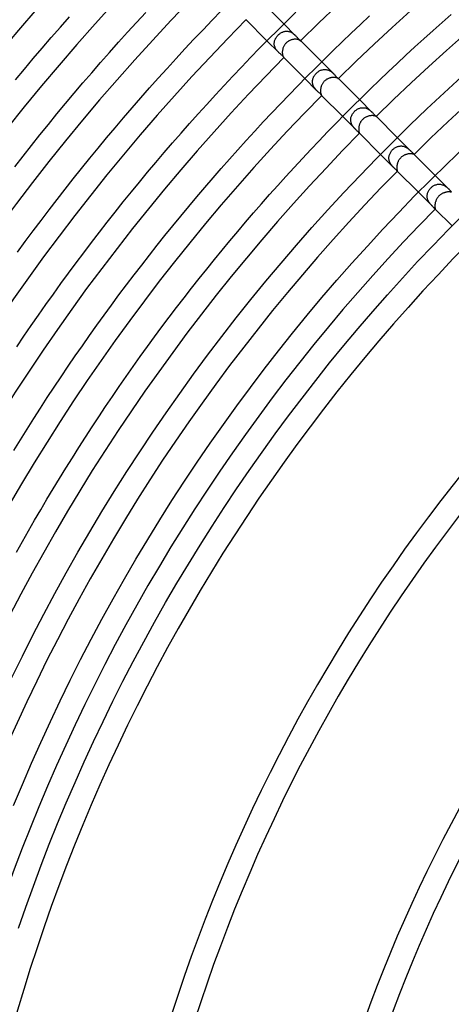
# Model space of a CAD drawing. Header units: millimetres. Extents: x -535 to 535, y -535 to 535.
# Tile 24 of 106: x -293 to -221, y 87 to 252. Entities that reach past the tile are written whole.
import ezdxf

# ---------------------------------------------------------------- set-up
doc = ezdxf.new("R2010")
doc.units = ezdxf.units.MM
doc.layers.add('HIDDEN', color=7, linetype='Continuous')
doc.layers.add('THICK', color=7, linetype='Continuous')

msp = doc.modelspace()

# ---------------------------------------------------------------- linework, layer by layer
at = {"layer": 'HIDDEN'}
for p, q in [((-246.97, 249.8), (-248.9, 251.73)), ((-249.85, 249.85), (-249.77, 249.93)), ((-249.77, 249.93), (-249.68, 250.01)), ((-249.68, 250.01), (-249.59, 250.08)), ((-249.59, 250.08), (-249.49, 250.15)), ((-249.49, 250.15), (-249.4, 250.21)), ((-249.4, 250.21), (-249.3, 250.27)), ((-249.3, 250.27), (-249.2, 250.32)), ((-249.2, 250.32), (-249.09, 250.37)), ((-249.09, 250.37), (-248.99, 250.41)), ((-248.99, 250.41), (-248.88, 250.44)), ((-248.88, 250.44), (-248.78, 250.47)), ((-248.78, 250.47), (-248.67, 250.49)), ((-248.67, 250.49), (-248.56, 250.5)), ((-248.56, 250.5), (-248.45, 250.51)), ((-248.45, 250.51), (-248.34, 250.5)), ((-248.34, 250.5), (-248.23, 250.49)), ((-248.23, 250.49), (-248.12, 250.48)), ((-248.12, 250.48), (-248.01, 250.45)), ((-248.01, 250.45), (-247.9, 250.42)), ((-247.9, 250.42), (-247.79, 250.38)), ((-247.79, 250.38), (-247.69, 250.33)), ((-247.69, 250.33), (-247.59, 250.28)), ((-247.59, 250.28), (-247.49, 250.22)), ((-247.49, 250.22), (-247.39, 250.16)), ((-247.39, 250.16), (-247.3, 250.09)), ((-247.3, 250.09), (-247.21, 250.02)), ((-247.21, 250.02), (-247.13, 249.95)), ((-247.13, 249.95), (-247.05, 249.87)), ((-249.8, 246.97), (-251.73, 248.9)), ((-250.51, 248.45), (-250.5, 248.56)), ((-250.5, 248.34), (-250.51, 248.45)), ((-250.5, 248.56), (-250.49, 248.67)), ((-250.5, 248.23), (-250.5, 248.34)), ((-250.49, 248.67), (-250.47, 248.78)), ((-250.47, 248.78), (-250.44, 248.89)), ((-250.44, 248.89), (-250.41, 248.99)), ((-250.41, 248.99), (-250.37, 249.1)), ((-250.37, 249.1), (-250.32, 249.2)), ((-250.32, 249.2), (-250.27, 249.3)), ((-250.27, 249.3), (-250.21, 249.4)), ((-250.21, 249.4), (-250.15, 249.5)), ((-250.15, 249.5), (-250.08, 249.59)), ((-250.08, 249.59), (-250.01, 249.68)), ((-250.01, 249.68), (-249.93, 249.77)), ((-249.93, 249.77), (-249.85, 249.85)), ((-247.05, 249.87), (-246.97, 249.8)), ((-246.97, 249.8), (-246.89, 249.72)), ((-246.89, 249.72), (-246.82, 249.64)), ((-246.82, 249.64), (-246.75, 249.56)), ((-246.75, 249.56), (-246.68, 249.49)), ((-246.68, 249.49), (-246.62, 249.41)), ((-246.62, 249.41), (-246.56, 249.34)), ((-246.56, 249.34), (-246.5, 249.27)), ((-246.5, 249.27), (-246.44, 249.21)), ((-246.44, 249.21), (-246.39, 249.15)), ((-246.39, 249.15), (-246.34, 249.09)), ((-246.34, 249.09), (-246.29, 249.04)), ((-246.29, 249.04), (-246.25, 249)), ((-246.25, 249), (-246.21, 248.97)), ((-246.21, 248.97), (-246.17, 248.94)), ((-246.17, 248.94), (-246.14, 248.91)), ((-246.14, 248.91), (-246.12, 248.9)), ((-246.12, 248.9), (-246.1, 248.89)), ((-246.1, 248.89), (-246.09, 248.89)), ((-246.08, 248.91), (-246.09, 248.92)), ((-246.09, 248.92), (-246.09, 248.92)), ((-246.09, 248.89), (-246.08, 248.89)), ((-246.08, 248.9), (-246.08, 248.91)), ((-246.08, 248.89), (-246.08, 248.9)), ((-246.08, 248.9), (-246.08, 248.9)), ((-246.08, 248.89), (-246.08, 248.89)), ((-250.48, 248.12), (-250.5, 248.23)), ((-250.45, 248.02), (-250.48, 248.12)), ((-250.42, 247.91), (-250.45, 248.02)), ((-250.38, 247.8), (-250.42, 247.91)), ((-250.33, 247.7), (-250.38, 247.8)), ((-250.28, 247.59), (-250.33, 247.7)), ((-250.22, 247.49), (-250.28, 247.59)), ((-250.16, 247.4), (-250.22, 247.49)), ((-250.09, 247.3), (-250.16, 247.4)), ((-250.02, 247.22), (-250.09, 247.3)), ((-249.95, 247.13), (-250.02, 247.22)), ((-249.87, 247.05), (-249.95, 247.13)), ((-249.8, 246.97), (-249.87, 247.05)), ((-249.72, 246.89), (-249.8, 246.97)), ((-249.64, 246.82), (-249.72, 246.89)), ((-249.56, 246.74), (-249.64, 246.82)), ((-249.48, 246.68), (-249.56, 246.74)), ((-249.4, 246.61), (-249.48, 246.68)), ((-249.33, 246.55), (-249.4, 246.61)), ((-249.26, 246.49), (-249.33, 246.55)), ((-249.19, 246.43), (-249.26, 246.49)), ((-249.14, 246.38), (-249.19, 246.43)), ((-249.08, 246.33), (-249.14, 246.38)), ((-249.03, 246.28), (-249.08, 246.33)), ((-248.99, 246.24), (-249.03, 246.28)), ((-248.96, 246.2), (-248.99, 246.24)), ((-248.93, 246.17), (-248.96, 246.2)), ((-248.91, 246.14), (-248.93, 246.17)), ((-248.92, 246.09), (-248.92, 246.09)), ((-248.92, 246.09), (-248.91, 246.08)), ((-248.9, 246.12), (-248.91, 246.14)), ((-248.91, 246.08), (-248.9, 246.08)), ((-248.89, 246.1), (-248.9, 246.12)), ((-248.9, 246.08), (-248.9, 246.08)), ((-248.9, 246.08), (-248.89, 246.08)), ((-248.89, 246.08), (-248.89, 246.1)), ((-248.89, 246.08), (-248.89, 246.08)), ((-248.89, 246.08), (-248.89, 246.08)), ((-240.5, 243.33), (-242.53, 245.36)), ((-243.61, 243.24), (-243.52, 243.34)), ((-243.52, 243.34), (-243.43, 243.43)), ((-243.43, 243.43), (-243.34, 243.52)), ((-243.34, 243.52), (-243.25, 243.6)), ((-243.25, 243.6), (-243.15, 243.68)), ((-243.15, 243.68), (-243.04, 243.75)), ((-243.04, 243.75), (-242.94, 243.82)), ((-242.94, 243.82), (-242.83, 243.88)), ((-242.83, 243.88), (-242.71, 243.93)), ((-242.71, 243.93), (-242.6, 243.98)), ((-242.6, 243.98), (-242.48, 244.01)), ((-242.48, 244.01), (-242.37, 244.04)), ((-242.37, 244.04), (-242.25, 244.06)), ((-242.25, 244.06), (-242.13, 244.08)), ((-242.13, 244.08), (-242, 244.08)), ((-242, 244.08), (-241.88, 244.07)), ((-241.88, 244.07), (-241.76, 244.06)), ((-241.76, 244.06), (-241.64, 244.03)), ((-241.64, 244.03), (-241.52, 244)), ((-241.52, 244), (-241.4, 243.96)), ((-241.4, 243.96), (-241.29, 243.91)), ((-241.29, 243.91), (-241.17, 243.85)), ((-241.17, 243.85), (-241.07, 243.79)), ((-241.07, 243.79), (-240.96, 243.72)), ((-240.96, 243.72), (-240.86, 243.65)), ((-240.86, 243.65), (-240.76, 243.57)), ((-240.76, 243.57), (-240.67, 243.49)), ((-240.67, 243.49), (-240.59, 243.41)), ((-240.59, 243.41), (-240.5, 243.33)), ((-240.5, 243.33), (-240.42, 243.25)), ((-243.33, 240.5), (-245.36, 242.53)), ((-244.08, 242.12), (-244.06, 242.24)), ((-244.08, 242), (-244.08, 242.12)), ((-244.07, 241.88), (-244.08, 242)), ((-244.06, 241.76), (-244.07, 241.88)), ((-244.06, 242.24), (-244.04, 242.36)), ((-244.03, 241.64), (-244.06, 241.76)), ((-244.04, 242.36), (-244.01, 242.48)), ((-244, 241.52), (-244.03, 241.64)), ((-244.01, 242.48), (-243.98, 242.6)), ((-243.98, 242.6), (-243.93, 242.71)), ((-243.93, 242.71), (-243.88, 242.82)), ((-243.88, 242.82), (-243.82, 242.93)), ((-243.82, 242.93), (-243.75, 243.04)), ((-243.75, 243.04), (-243.68, 243.14)), ((-243.68, 243.14), (-243.61, 243.24)), ((-240.42, 243.25), (-240.34, 243.16)), ((-240.34, 243.16), (-240.27, 243.08)), ((-240.27, 243.08), (-240.2, 243.01)), ((-240.2, 243.01), (-240.13, 242.93)), ((-240.13, 242.93), (-240.07, 242.87)), ((-240.07, 242.87), (-240.02, 242.8)), ((-240.02, 242.8), (-239.96, 242.75)), ((-239.96, 242.75), (-239.91, 242.7)), ((-239.91, 242.7), (-239.87, 242.65)), ((-239.87, 242.65), (-239.83, 242.61)), ((-239.83, 242.61), (-239.8, 242.58)), ((-239.8, 242.58), (-239.77, 242.56)), ((-239.77, 242.56), (-239.74, 242.55)), ((-239.74, 242.55), (-239.72, 242.54)), ((-239.72, 242.54), (-239.71, 242.53)), ((-239.71, 242.53), (-239.71, 242.54)), ((-239.71, 242.54), (-239.71, 242.54)), ((-239.71, 242.54), (-239.71, 242.54)), ((-239.71, 242.54), (-239.71, 242.54)), ((-239.71, 242.53), (-239.71, 242.53)), ((-239.71, 242.53), (-239.71, 242.53)), ((-239.71, 242.53), (-239.71, 242.53)), ((-243.96, 241.4), (-244, 241.52)), ((-243.91, 241.29), (-243.96, 241.4)), ((-243.85, 241.17), (-243.91, 241.29)), ((-243.79, 241.06), (-243.85, 241.17)), ((-243.72, 240.96), (-243.79, 241.06)), ((-243.65, 240.86), (-243.72, 240.96)), ((-243.57, 240.77), (-243.65, 240.86)), ((-243.49, 240.67), (-243.57, 240.77)), ((-243.41, 240.59), (-243.49, 240.67)), ((-243.33, 240.5), (-243.41, 240.59)), ((-243.25, 240.42), (-243.33, 240.5)), ((-243.17, 240.34), (-243.25, 240.42)), ((-243.09, 240.27), (-243.17, 240.34)), ((-243.01, 240.2), (-243.09, 240.27)), ((-242.93, 240.14), (-243.01, 240.2)), ((-242.87, 240.07), (-242.93, 240.14)), ((-242.8, 240.02), (-242.87, 240.07)), ((-242.75, 239.96), (-242.8, 240.02)), ((-242.69, 239.91), (-242.75, 239.96)), ((-242.65, 239.87), (-242.69, 239.91)), ((-242.61, 239.83), (-242.65, 239.87)), ((-242.58, 239.79), (-242.61, 239.83)), ((-242.56, 239.77), (-242.58, 239.79)), ((-242.55, 239.74), (-242.56, 239.77)), ((-242.54, 239.72), (-242.55, 239.74)), ((-242.53, 239.71), (-242.54, 239.72)), ((-242.54, 239.71), (-242.54, 239.71)), ((-242.54, 239.71), (-242.54, 239.71)), ((-242.54, 239.71), (-242.54, 239.71)), ((-242.54, 239.71), (-242.53, 239.71)), ((-242.53, 239.71), (-242.53, 239.71)), ((-242.53, 239.71), (-242.53, 239.71)), ((-242.53, 239.71), (-242.53, 239.71)), ((-234.03, 236.86), (-236.17, 239)), ((-237.35, 236.59), (-237.28, 236.7)), ((-237.28, 236.7), (-237.2, 236.81)), ((-237.2, 236.81), (-237.11, 236.92)), ((-237.11, 236.92), (-237.02, 237.02)), ((-237.02, 237.02), (-236.93, 237.1)), ((-236.93, 237.1), (-236.84, 237.18)), ((-236.84, 237.18), (-236.74, 237.25)), ((-236.74, 237.25), (-236.64, 237.32)), ((-236.64, 237.32), (-236.54, 237.38)), ((-236.54, 237.38), (-236.44, 237.44)), ((-236.44, 237.44), (-236.33, 237.49)), ((-236.33, 237.49), (-236.22, 237.54)), ((-236.22, 237.54), (-236.11, 237.57)), ((-236.11, 237.57), (-236, 237.6)), ((-236, 237.6), (-235.88, 237.63)), ((-235.88, 237.63), (-235.77, 237.64)), ((-235.77, 237.64), (-235.65, 237.65)), ((-235.65, 237.65), (-235.54, 237.65)), ((-235.54, 237.65), (-235.42, 237.64)), ((-235.42, 237.64), (-235.3, 237.62)), ((-235.3, 237.62), (-235.19, 237.6)), ((-235.19, 237.6), (-235.07, 237.56)), ((-235.07, 237.56), (-234.96, 237.52)), ((-234.96, 237.52), (-234.85, 237.47)), ((-234.85, 237.47), (-234.74, 237.42)), ((-234.74, 237.42), (-234.64, 237.36)), ((-234.64, 237.36), (-234.54, 237.29)), ((-234.54, 237.29), (-234.45, 237.22)), ((-234.45, 237.22), (-234.35, 237.15)), ((-234.35, 237.15), (-234.27, 237.08)), ((-234.27, 237.08), (-234.18, 237)), ((-234.18, 237), (-234.1, 236.93)), ((-234.1, 236.93), (-234.03, 236.86)), ((-234.03, 236.86), (-233.95, 236.78)), ((-233.95, 236.78), (-233.89, 236.71)), ((-233.89, 236.71), (-233.82, 236.64)), ((-236.86, 234.03), (-239, 236.17)), ((-237.65, 235.73), (-237.63, 235.86)), ((-237.65, 235.6), (-237.65, 235.73)), ((-237.64, 235.47), (-237.65, 235.6)), ((-237.63, 235.34), (-237.64, 235.47)), ((-237.63, 235.86), (-237.61, 235.99)), ((-237.6, 235.21), (-237.63, 235.34)), ((-237.61, 235.99), (-237.57, 236.11)), ((-237.57, 235.08), (-237.6, 235.21)), ((-237.57, 236.11), (-237.53, 236.24)), ((-237.52, 234.96), (-237.57, 235.08)), ((-237.53, 236.24), (-237.48, 236.36)), ((-237.48, 236.36), (-237.42, 236.48)), ((-237.42, 236.48), (-237.35, 236.59)), ((-233.82, 236.64), (-233.76, 236.57)), ((-233.76, 236.57), (-233.7, 236.51)), ((-233.7, 236.51), (-233.64, 236.45)), ((-233.64, 236.45), (-233.59, 236.39)), ((-233.59, 236.39), (-233.54, 236.34)), ((-233.54, 236.34), (-233.49, 236.3)), ((-233.49, 236.3), (-233.45, 236.26)), ((-233.45, 236.26), (-233.42, 236.23)), ((-233.42, 236.23), (-233.39, 236.21)), ((-233.39, 236.21), (-233.37, 236.19)), ((-233.37, 236.19), (-233.35, 236.18)), ((-233.35, 236.18), (-233.34, 236.17)), ((-233.34, 236.17), (-233.34, 236.17)), ((-233.34, 236.17), (-233.34, 236.17)), ((-233.34, 236.17), (-233.34, 236.17)), ((-233.34, 236.17), (-233.34, 236.17)), ((-233.34, 236.17), (-233.34, 236.17)), ((-233.34, 236.17), (-233.34, 236.17)), ((-233.34, 236.17), (-233.34, 236.17)), ((-237.46, 234.84), (-237.52, 234.96)), ((-237.4, 234.72), (-237.46, 234.84)), ((-237.34, 234.61), (-237.4, 234.72)), ((-237.26, 234.5), (-237.34, 234.61)), ((-237.18, 234.39), (-237.26, 234.5)), ((-237.1, 234.29), (-237.18, 234.39)), ((-237.02, 234.2), (-237.1, 234.29)), ((-236.94, 234.11), (-237.02, 234.2)), ((-236.86, 234.03), (-236.94, 234.11)), ((-236.77, 233.95), (-236.86, 234.03)), ((-236.69, 233.87), (-236.77, 233.95)), ((-236.62, 233.8), (-236.69, 233.87)), ((-236.54, 233.73), (-236.62, 233.8)), ((-236.47, 233.66), (-236.54, 233.73)), ((-236.41, 233.6), (-236.47, 233.66)), ((-236.35, 233.55), (-236.41, 233.6)), ((-236.3, 233.5), (-236.35, 233.55)), ((-236.26, 233.45), (-236.3, 233.5)), ((-236.22, 233.41), (-236.26, 233.45)), ((-236.2, 233.38), (-236.22, 233.41)), ((-236.18, 233.36), (-236.2, 233.38)), ((-236.17, 233.35), (-236.18, 233.36)), ((-236.17, 233.34), (-236.17, 233.35)), ((-236.17, 233.34), (-236.17, 233.34)), ((-236.17, 233.34), (-236.17, 233.34)), ((-236.17, 233.34), (-236.17, 233.34)), ((-236.17, 233.34), (-236.17, 233.34)), ((-236.17, 233.34), (-236.17, 233.34)), ((-236.17, 233.34), (-236.17, 233.34)), ((-227.54, 230.37), (-229.81, 232.63)), ((-231.04, 229.97), (-230.98, 230.08)), ((-230.98, 230.08), (-230.92, 230.19)), ((-230.92, 230.19), (-230.85, 230.3)), ((-230.85, 230.3), (-230.77, 230.4)), ((-230.77, 230.4), (-230.68, 230.5)), ((-230.68, 230.5), (-230.6, 230.6)), ((-230.6, 230.6), (-230.51, 230.68)), ((-230.51, 230.68), (-230.41, 230.76)), ((-230.41, 230.76), (-230.32, 230.83)), ((-230.32, 230.83), (-230.22, 230.9)), ((-230.22, 230.9), (-230.12, 230.96)), ((-230.12, 230.96), (-230.01, 231.02)), ((-230.01, 231.02), (-229.91, 231.07)), ((-229.91, 231.07), (-229.8, 231.11)), ((-229.8, 231.11), (-229.68, 231.15)), ((-229.68, 231.15), (-229.57, 231.18)), ((-229.57, 231.18), (-229.45, 231.2)), ((-229.45, 231.2), (-229.34, 231.21)), ((-229.34, 231.21), (-229.22, 231.22)), ((-229.22, 231.22), (-229.1, 231.22)), ((-229.1, 231.22), (-228.99, 231.21)), ((-228.99, 231.21), (-228.87, 231.19)), ((-228.87, 231.19), (-228.76, 231.16)), ((-228.76, 231.16), (-228.64, 231.13)), ((-228.64, 231.13), (-228.53, 231.08)), ((-228.53, 231.08), (-228.42, 231.03)), ((-228.42, 231.03), (-228.32, 230.98)), ((-228.32, 230.98), (-228.21, 230.92)), ((-228.21, 230.92), (-228.12, 230.86)), ((-228.12, 230.86), (-228.02, 230.79)), ((-228.02, 230.79), (-227.93, 230.72)), ((-227.93, 230.72), (-227.85, 230.65)), ((-227.85, 230.65), (-227.76, 230.58)), ((-227.76, 230.58), (-227.69, 230.51)), ((-227.69, 230.51), (-227.61, 230.44)), ((-227.61, 230.44), (-227.54, 230.37)), ((-227.54, 230.37), (-227.47, 230.29)), ((-227.47, 230.29), (-227.4, 230.22)), ((-227.4, 230.22), (-227.33, 230.15)), ((-227.33, 230.15), (-227.27, 230.09)), ((-227.27, 230.09), (-227.21, 230.03)), ((-230.37, 227.54), (-232.63, 229.81)), ((-231.22, 229.25), (-231.21, 229.37)), ((-231.22, 229.12), (-231.22, 229.25)), ((-231.21, 229), (-231.22, 229.12)), ((-231.21, 229.37), (-231.19, 229.49)), ((-231.19, 228.87), (-231.21, 229)), ((-231.19, 229.49), (-231.17, 229.62)), ((-231.16, 228.75), (-231.19, 228.87)), ((-231.17, 229.62), (-231.13, 229.74)), ((-231.12, 228.63), (-231.16, 228.75)), ((-231.13, 229.74), (-231.09, 229.86)), ((-231.07, 228.51), (-231.12, 228.63)), ((-231.09, 229.86), (-231.04, 229.97)), ((-231.02, 228.39), (-231.07, 228.51)), ((-230.96, 228.28), (-231.02, 228.39)), ((-227.21, 230.03), (-227.16, 229.98)), ((-227.16, 229.98), (-227.11, 229.93)), ((-227.11, 229.93), (-227.07, 229.89)), ((-227.07, 229.89), (-227.04, 229.86)), ((-227.04, 229.86), (-227.01, 229.84)), ((-227.01, 229.84), (-226.99, 229.82)), ((-226.99, 229.82), (-226.98, 229.81)), ((-226.98, 229.81), (-226.98, 229.81)), ((-226.98, 229.81), (-226.98, 229.81)), ((-226.98, 229.81), (-226.98, 229.81)), ((-226.98, 229.81), (-226.98, 229.81)), ((-226.98, 229.81), (-226.98, 229.8)), ((-226.98, 229.8), (-226.98, 229.8)), ((-230.89, 228.17), (-230.96, 228.28)), ((-230.82, 228.07), (-230.89, 228.17)), ((-230.75, 227.97), (-230.82, 228.07)), ((-230.68, 227.87), (-230.75, 227.97)), ((-230.6, 227.78), (-230.68, 227.87)), ((-230.52, 227.7), (-230.6, 227.78)), ((-230.45, 227.62), (-230.52, 227.7)), ((-230.37, 227.54), (-230.45, 227.62)), ((-230.29, 227.46), (-230.37, 227.54)), ((-230.21, 227.38), (-230.29, 227.46)), ((-230.14, 227.31), (-230.21, 227.38)), ((-230.07, 227.25), (-230.14, 227.31)), ((-230.01, 227.19), (-230.07, 227.25)), ((-229.95, 227.13), (-230.01, 227.19)), ((-229.91, 227.09), (-229.95, 227.13)), ((-229.87, 227.05), (-229.91, 227.09)), ((-229.84, 227.02), (-229.87, 227.05)), ((-229.82, 227), (-229.84, 227.02)), ((-229.81, 226.98), (-229.82, 227)), ((-229.8, 226.98), (-229.81, 226.98)), ((-229.81, 226.98), (-229.81, 226.98)), ((-229.81, 226.98), (-229.81, 226.98)), ((-229.81, 226.98), (-229.81, 226.98)), ((-229.81, 226.98), (-229.81, 226.98)), ((-229.8, 226.98), (-229.8, 226.98)), ((-221.03, 223.85), (-223.44, 226.27)), ((-223.85, 221.02), (-226.27, 223.44)), ((-224.68, 223.39), (-224.63, 223.51)), ((-224.63, 223.51), (-224.58, 223.63)), ((-224.58, 223.63), (-224.51, 223.74)), ((-224.51, 223.74), (-224.44, 223.86)), ((-224.44, 223.86), (-224.36, 223.97)), ((-224.36, 223.97), (-224.27, 224.07)), ((-224.27, 224.07), (-224.17, 224.17)), ((-224.17, 224.17), (-224.08, 224.26)), ((-224.08, 224.26), (-223.98, 224.35)), ((-223.98, 224.35), (-223.87, 224.43)), ((-223.87, 224.43), (-223.76, 224.5)), ((-223.76, 224.5), (-223.65, 224.56)), ((-223.65, 224.56), (-223.53, 224.62)), ((-223.53, 224.62), (-223.42, 224.67)), ((-223.42, 224.67), (-223.29, 224.71)), ((-223.29, 224.71), (-223.17, 224.75)), ((-223.17, 224.75), (-223.04, 224.77)), ((-223.04, 224.77), (-222.92, 224.78)), ((-222.92, 224.78), (-222.79, 224.79)), ((-222.79, 224.79), (-222.66, 224.78)), ((-222.66, 224.78), (-222.53, 224.77)), ((-222.53, 224.77), (-222.41, 224.74)), ((-222.41, 224.74), (-222.28, 224.71)), ((-222.28, 224.71), (-222.16, 224.67)), ((-222.16, 224.67), (-222.04, 224.62)), ((-222.04, 224.62), (-221.92, 224.56)), ((-221.92, 224.56), (-221.81, 224.5)), ((-221.81, 224.5), (-221.7, 224.43)), ((-221.7, 224.43), (-221.6, 224.36)), ((-221.6, 224.36), (-221.51, 224.29)), ((-221.51, 224.29), (-221.41, 224.21)), ((-221.41, 224.21), (-221.33, 224.14)), ((-221.33, 224.14), (-221.24, 224.06)), ((-221.24, 224.06), (-221.17, 223.99)), ((-221.17, 223.99), (-221.09, 223.92)), ((-221.09, 223.92), (-221.03, 223.85)), ((-221.03, 223.85), (-220.96, 223.79)), ((-220.96, 223.79), (-220.9, 223.72)), ((-220.9, 223.72), (-220.84, 223.67)), ((-220.84, 223.67), (-220.79, 223.62)), ((-220.79, 223.62), (-220.74, 223.57)), ((-220.74, 223.57), (-220.71, 223.53)), ((-224.79, 222.77), (-224.78, 222.9)), ((-224.78, 222.64), (-224.79, 222.77)), ((-224.78, 222.9), (-224.77, 223.02)), ((-224.77, 222.52), (-224.78, 222.64)), ((-224.77, 223.02), (-224.75, 223.14)), ((-224.74, 222.39), (-224.77, 222.52)), ((-224.75, 223.14), (-224.72, 223.27)), ((-224.71, 222.27), (-224.74, 222.39)), ((-224.72, 223.27), (-224.68, 223.39)), ((-224.67, 222.15), (-224.71, 222.27)), ((-224.62, 222.03), (-224.67, 222.15)), ((-224.56, 221.92), (-224.62, 222.03)), ((-224.5, 221.81), (-224.56, 221.92)), ((-224.43, 221.71), (-224.5, 221.81)), ((-224.36, 221.61), (-224.43, 221.71)), ((-224.29, 221.51), (-224.36, 221.61)), ((-224.22, 221.42), (-224.29, 221.51)), ((-224.14, 221.33), (-224.22, 221.42)), ((-224.07, 221.25), (-224.14, 221.33)), ((-224, 221.17), (-224.07, 221.25)), ((-223.92, 221.1), (-224, 221.17)), ((-223.85, 221.03), (-223.92, 221.1)), ((-223.78, 220.95), (-223.85, 221.03)), ((-223.71, 220.88), (-223.78, 220.95)), ((-223.64, 220.82), (-223.71, 220.88)), ((-223.59, 220.76), (-223.64, 220.82)), ((-223.54, 220.72), (-223.59, 220.76)), ((-223.51, 220.68), (-223.54, 220.72)), ((-223.48, 220.65), (-223.51, 220.68)), ((-223.47, 220.64), (-223.48, 220.65)), ((-223.44, 220.61), (-223.48, 220.65)), ((-223.46, 220.63), (-223.47, 220.64)), ((-223.45, 220.62), (-223.46, 220.63)), ((-223.44, 220.62), (-223.45, 220.62)), ((-223.44, 220.62), (-223.44, 220.62)), ((-223.44, 220.62), (-223.44, 220.62))]:
    msp.add_line(p, q, dxfattribs=at)
at = {"layer": 'THICK'}
for p, q in [((-248.9, 251.73), (-252.48, 255.31)), ((-273.65, 251.99), (-272.11, 253.66)), ((-260.95, 252.34), (-259.41, 253.93)), ((-248.4, 252.22), (-246.86, 253.73)), ((-222.28, 251.97), (-220.74, 253.32)), ((-286.48, 251.17), (-284.95, 252.92)), ((-275.18, 250.32), (-273.65, 251.99)), ((-262.48, 250.74), (-260.95, 252.34)), ((-251.73, 248.9), (-255.31, 252.48)), ((-249.93, 250.7), (-248.4, 252.22)), ((-237.55, 250.19), (-236.02, 251.64)), ((-236.02, 251.64), (-234.48, 253.07)), ((-223.81, 250.61), (-222.28, 251.97)), ((-288.01, 249.42), (-286.48, 251.17)), ((-276.7, 248.64), (-275.18, 250.32)), ((-264.01, 249.14), (-262.48, 250.74)), ((-251.46, 249.17), (-249.93, 250.7)), ((-239.07, 248.74), (-237.55, 250.19)), ((-225.34, 249.24), (-223.81, 250.61)), ((-289.53, 247.66), (-288.01, 249.42)), ((-278.21, 246.94), (-276.7, 248.64)), ((-265.52, 247.52), (-264.01, 249.14)), ((-252.97, 247.63), (-251.46, 249.17)), ((-248.74, 248.26), (-248.8, 248.17)), ((-248.67, 248.35), (-248.74, 248.26)), ((-248.6, 248.44), (-248.67, 248.35)), ((-248.52, 248.52), (-248.6, 248.44)), ((-248.44, 248.6), (-248.52, 248.52)), ((-248.35, 248.67), (-248.44, 248.6)), ((-248.26, 248.74), (-248.35, 248.67)), ((-248.17, 248.8), (-248.26, 248.74)), ((-248.07, 248.86), (-248.17, 248.8)), ((-247.98, 248.91), (-248.07, 248.86)), ((-247.87, 248.96), (-247.98, 248.91)), ((-247.77, 249), (-247.87, 248.96)), ((-247.67, 249.04), (-247.77, 249)), ((-247.56, 249.07), (-247.67, 249.04)), ((-247.46, 249.09), (-247.56, 249.07)), ((-247.35, 249.11), (-247.46, 249.09)), ((-247.25, 249.13), (-247.35, 249.11)), ((-247.14, 249.14), (-247.25, 249.13)), ((-247.04, 249.15), (-247.14, 249.14)), ((-246.94, 249.15), (-247.04, 249.15)), ((-246.84, 249.15), (-246.94, 249.15)), ((-246.75, 249.14), (-246.84, 249.15)), ((-246.66, 249.13), (-246.75, 249.14)), ((-246.58, 249.12), (-246.66, 249.13)), ((-246.5, 249.1), (-246.58, 249.12)), ((-246.43, 249.08), (-246.5, 249.1)), ((-246.36, 249.06), (-246.43, 249.08)), ((-246.3, 249.04), (-246.36, 249.06)), ((-246.25, 249.02), (-246.3, 249.04)), ((-246.21, 249), (-246.25, 249.02)), ((-246.17, 248.98), (-246.21, 249)), ((-246.14, 248.96), (-246.17, 248.98)), ((-246.11, 248.94), (-246.14, 248.96)), ((-246.09, 248.92), (-246.11, 248.94)), ((-242.53, 245.36), (-246.09, 248.92)), ((-240.58, 247.28), (-239.07, 248.74)), ((-226.85, 247.86), (-225.34, 249.24)), ((-291.03, 245.89), (-289.53, 247.66)), ((-279.72, 245.24), (-278.21, 246.94)), ((-267.03, 245.9), (-265.52, 247.52)), ((-254.48, 246.08), (-252.97, 247.63)), ((-249.14, 247.14), (-249.15, 247.03)), ((-249.15, 247.03), (-249.15, 246.94)), ((-249.15, 246.94), (-249.15, 246.84)), ((-249.15, 246.84), (-249.14, 246.75)), ((-249.13, 247.24), (-249.14, 247.14)), ((-249.14, 246.75), (-249.13, 246.66)), ((-249.11, 247.34), (-249.13, 247.24)), ((-249.13, 246.66), (-249.12, 246.57)), ((-249.09, 247.45), (-249.11, 247.34)), ((-249.07, 247.56), (-249.09, 247.45)), ((-249.04, 247.66), (-249.07, 247.56)), ((-249, 247.77), (-249.04, 247.66)), ((-248.96, 247.87), (-249, 247.77)), ((-248.91, 247.97), (-248.96, 247.87)), ((-248.86, 248.07), (-248.91, 247.97)), ((-248.8, 248.17), (-248.86, 248.07)), ((-242.08, 245.8), (-240.58, 247.28)), ((-228.36, 246.47), (-226.85, 247.86)), ((-292.53, 244.11), (-291.03, 245.89)), ((-281.21, 243.53), (-279.72, 245.24)), ((-268.52, 244.26), (-267.03, 245.9)), ((-255.98, 244.52), (-254.48, 246.08)), ((-249.12, 246.57), (-249.1, 246.5)), ((-249.1, 246.5), (-249.08, 246.43)), ((-249.08, 246.43), (-249.06, 246.36)), ((-249.06, 246.36), (-249.04, 246.3)), ((-249.04, 246.3), (-249.02, 246.25)), ((-249.02, 246.25), (-249, 246.21)), ((-249, 246.21), (-248.98, 246.17)), ((-248.98, 246.17), (-248.96, 246.14)), ((-248.96, 246.14), (-248.94, 246.11)), ((-248.94, 246.11), (-248.92, 246.09)), ((-245.36, 242.53), (-248.92, 246.09)), ((-243.58, 244.32), (-242.08, 245.8)), ((-231.35, 243.67), (-229.86, 245.07)), ((-229.86, 245.07), (-228.36, 246.47)), ((-294.01, 242.32), (-292.53, 244.11)), ((-282.69, 241.81), (-281.21, 243.53)), ((-270.01, 242.62), (-268.52, 244.26)), ((-257.46, 242.96), (-255.98, 244.52)), ((-245.07, 242.83), (-243.58, 244.32)), ((-232.83, 242.25), (-231.35, 243.67)), ((-284.16, 240.08), (-282.69, 241.81)), ((-271.48, 240.97), (-270.01, 242.62)), ((-258.94, 241.38), (-257.46, 242.96)), ((-246.54, 241.33), (-245.07, 242.83)), ((-242.42, 241.67), (-242.47, 241.57)), ((-242.36, 241.76), (-242.42, 241.67)), ((-242.3, 241.85), (-242.36, 241.76)), ((-242.23, 241.93), (-242.3, 241.85)), ((-242.16, 242.01), (-242.23, 241.93)), ((-242.09, 242.09), (-242.16, 242.01)), ((-242.01, 242.16), (-242.09, 242.09)), ((-241.93, 242.23), (-242.01, 242.16)), ((-241.84, 242.3), (-241.93, 242.23)), ((-241.75, 242.36), (-241.84, 242.3)), ((-241.66, 242.42), (-241.75, 242.36)), ((-241.57, 242.47), (-241.66, 242.42)), ((-241.47, 242.52), (-241.57, 242.47)), ((-241.38, 242.56), (-241.47, 242.52)), ((-241.28, 242.6), (-241.38, 242.56)), ((-241.18, 242.63), (-241.28, 242.6)), ((-241.08, 242.66), (-241.18, 242.63)), ((-240.98, 242.68), (-241.08, 242.66)), ((-240.88, 242.7), (-240.98, 242.68)), ((-240.78, 242.71), (-240.88, 242.7)), ((-240.69, 242.72), (-240.78, 242.71)), ((-240.59, 242.73), (-240.69, 242.72)), ((-240.5, 242.73), (-240.59, 242.73)), ((-240.41, 242.73), (-240.5, 242.73)), ((-240.32, 242.72), (-240.41, 242.73)), ((-240.24, 242.72), (-240.32, 242.72)), ((-240.17, 242.7), (-240.24, 242.72)), ((-240.09, 242.69), (-240.17, 242.7)), ((-240.03, 242.68), (-240.09, 242.69)), ((-239.97, 242.66), (-240.03, 242.68)), ((-239.92, 242.64), (-239.97, 242.66)), ((-239.87, 242.63), (-239.92, 242.64)), ((-239.83, 242.61), (-239.87, 242.63)), ((-239.79, 242.59), (-239.83, 242.61)), ((-239.76, 242.58), (-239.79, 242.59)), ((-239.74, 242.56), (-239.76, 242.58)), ((-239.72, 242.55), (-239.74, 242.56)), ((-239.71, 242.54), (-239.72, 242.55)), ((-236.17, 239), (-239.71, 242.54)), ((-234.3, 240.83), (-232.83, 242.25)), ((-221.93, 240.16), (-219, 242.83)), ((-285.62, 238.34), (-284.16, 240.08)), ((-272.95, 239.31), (-271.48, 240.97)), ((-260.41, 239.8), (-258.94, 241.38)), ((-248.01, 239.83), (-246.54, 241.33)), ((-242.72, 240.69), (-242.73, 240.59)), ((-242.73, 240.59), (-242.73, 240.5)), ((-242.73, 240.5), (-242.73, 240.41)), ((-242.73, 240.41), (-242.72, 240.33)), ((-242.71, 240.79), (-242.72, 240.69)), ((-242.72, 240.33), (-242.72, 240.24)), ((-242.72, 240.24), (-242.71, 240.17)), ((-242.7, 240.88), (-242.71, 240.79)), ((-242.71, 240.17), (-242.69, 240.1)), ((-242.68, 240.98), (-242.7, 240.88)), ((-242.69, 240.1), (-242.68, 240.03)), ((-242.65, 241.08), (-242.68, 240.98)), ((-242.68, 240.03), (-242.66, 239.97)), ((-242.66, 239.97), (-242.64, 239.92)), ((-242.63, 241.18), (-242.65, 241.08)), ((-242.59, 241.28), (-242.63, 241.18)), ((-242.56, 241.38), (-242.59, 241.28)), ((-242.51, 241.48), (-242.56, 241.38)), ((-242.47, 241.57), (-242.51, 241.48)), ((-235.77, 239.39), (-234.3, 240.83)), ((-224.83, 237.45), (-221.93, 240.16)), ((-287.06, 236.6), (-285.62, 238.34)), ((-274.4, 237.64), (-272.95, 239.31)), ((-261.87, 238.21), (-260.41, 239.8)), ((-250.92, 236.78), (-249.47, 238.31)), ((-249.47, 238.31), (-248.01, 239.83)), ((-242.64, 239.92), (-242.63, 239.87)), ((-242.63, 239.87), (-242.61, 239.83)), ((-242.61, 239.83), (-242.59, 239.79)), ((-242.59, 239.79), (-242.58, 239.76)), ((-242.58, 239.76), (-242.56, 239.74)), ((-242.56, 239.74), (-242.55, 239.72)), ((-242.55, 239.72), (-242.54, 239.71)), ((-239, 236.17), (-242.54, 239.71)), ((-237.23, 237.95), (-235.77, 239.39)), ((-275.85, 235.96), (-274.4, 237.64)), ((-263.31, 236.6), (-261.87, 238.21)), ((-252.36, 235.25), (-250.92, 236.78)), ((-238.67, 236.5), (-237.23, 237.95)), ((-227.69, 234.7), (-224.83, 237.45)), ((-288.5, 234.84), (-287.06, 236.6)), ((-277.28, 234.27), (-275.85, 235.96)), ((-264.75, 234.99), (-263.31, 236.6)), ((-253.79, 233.7), (-252.36, 235.25)), ((-241.54, 233.57), (-240.11, 235.04)), ((-240.11, 235.04), (-238.67, 236.5)), ((-236.07, 235.08), (-236.12, 234.99)), ((-236.03, 235.17), (-236.07, 235.08)), ((-235.98, 235.26), (-236.03, 235.17)), ((-235.92, 235.34), (-235.98, 235.26)), ((-235.86, 235.43), (-235.92, 235.34)), ((-235.8, 235.51), (-235.86, 235.43)), ((-235.73, 235.59), (-235.8, 235.51)), ((-235.66, 235.66), (-235.73, 235.59)), ((-235.58, 235.74), (-235.66, 235.66)), ((-235.49, 235.81), (-235.58, 235.74)), ((-235.4, 235.88), (-235.49, 235.81)), ((-235.31, 235.94), (-235.4, 235.88)), ((-235.21, 236), (-235.31, 235.94)), ((-235.12, 236.05), (-235.21, 236)), ((-235.02, 236.1), (-235.12, 236.05)), ((-234.92, 236.14), (-235.02, 236.1)), ((-234.83, 236.18), (-234.92, 236.14)), ((-234.73, 236.21), (-234.83, 236.18)), ((-234.63, 236.24), (-234.73, 236.21)), ((-234.54, 236.26), (-234.63, 236.24)), ((-234.44, 236.28), (-234.54, 236.26)), ((-234.35, 236.29), (-234.44, 236.28)), ((-234.25, 236.3), (-234.35, 236.29)), ((-234.16, 236.31), (-234.25, 236.3)), ((-234.08, 236.31), (-234.16, 236.31)), ((-233.99, 236.31), (-234.08, 236.31)), ((-233.91, 236.31), (-233.99, 236.31)), ((-233.83, 236.3), (-233.91, 236.31)), ((-233.76, 236.3), (-233.83, 236.3)), ((-233.7, 236.29), (-233.76, 236.3)), ((-233.63, 236.27), (-233.7, 236.29)), ((-233.58, 236.26), (-233.63, 236.27)), ((-233.53, 236.25), (-233.58, 236.26)), ((-233.48, 236.23), (-233.53, 236.25)), ((-233.45, 236.22), (-233.48, 236.23)), ((-233.42, 236.21), (-233.45, 236.22)), ((-233.39, 236.2), (-233.42, 236.21)), ((-233.37, 236.19), (-233.39, 236.2)), ((-233.35, 236.18), (-233.37, 236.19)), ((-233.35, 236.17), (-233.35, 236.18)), ((-233.34, 236.17), (-233.35, 236.17)), ((-229.81, 232.63), (-233.34, 236.17)), ((-289.93, 233.08), (-288.5, 234.84)), ((-278.71, 232.58), (-277.28, 234.27)), ((-267.6, 231.75), (-266.18, 233.37)), ((-266.18, 233.37), (-264.75, 234.99)), ((-255.21, 232.15), (-253.79, 233.7)), ((-242.96, 232.09), (-241.54, 233.57)), ((-236.3, 234.33), (-236.31, 234.23)), ((-236.31, 234.23), (-236.31, 234.15)), ((-236.31, 234.15), (-236.31, 234.06)), ((-236.31, 234.06), (-236.31, 233.98)), ((-236.31, 233.98), (-236.31, 233.9)), ((-236.31, 233.9), (-236.3, 233.82)), ((-236.28, 234.42), (-236.3, 234.33)), ((-236.3, 233.82), (-236.29, 233.75)), ((-236.29, 233.75), (-236.28, 233.69)), ((-236.27, 234.51), (-236.28, 234.42)), ((-236.28, 233.69), (-236.27, 233.63)), ((-236.25, 234.61), (-236.27, 234.51)), ((-236.27, 233.63), (-236.26, 233.57)), ((-236.26, 233.57), (-236.25, 233.52)), ((-236.22, 234.7), (-236.25, 234.61)), ((-236.25, 233.52), (-236.23, 233.48)), ((-236.23, 233.48), (-236.22, 233.44)), ((-236.19, 234.8), (-236.22, 234.7)), ((-236.22, 233.44), (-236.21, 233.41)), ((-236.21, 233.41), (-236.2, 233.39)), ((-236.2, 233.39), (-236.19, 233.37)), ((-236.16, 234.89), (-236.19, 234.8)), ((-236.19, 233.37), (-236.18, 233.35)), ((-236.18, 233.35), (-236.17, 233.35)), ((-236.17, 233.35), (-236.17, 233.34)), ((-236.12, 234.99), (-236.16, 234.89)), ((-230.52, 231.92), (-227.69, 234.7)), ((-291.35, 231.3), (-289.93, 233.08)), ((-280.12, 230.87), (-278.71, 232.58)), ((-269.01, 230.11), (-267.6, 231.75)), ((-256.62, 230.59), (-255.21, 232.15)), ((-244.37, 230.6), (-242.96, 232.09)), ((-232.63, 229.81), (-236.17, 233.34)), ((-233.32, 229.11), (-230.52, 231.92)), ((-292.75, 229.52), (-291.35, 231.3)), ((-281.52, 229.16), (-280.12, 230.87)), ((-270.41, 228.46), (-269.01, 230.11)), ((-258.02, 229.02), (-256.62, 230.59)), ((-245.77, 229.11), (-244.37, 230.6)), ((-221.42, 228.24), (-218.64, 230.91)), ((-294.15, 227.73), (-292.75, 229.52)), ((-282.92, 227.44), (-281.52, 229.16)), ((-271.8, 226.81), (-270.41, 228.46)), ((-259.41, 227.44), (-258.02, 229.02)), ((-247.17, 227.61), (-245.77, 229.11)), ((-236.08, 226.26), (-233.32, 229.11)), ((-229.76, 228.38), (-229.79, 228.29)), ((-229.73, 228.48), (-229.76, 228.38)), ((-229.69, 228.57), (-229.73, 228.48)), ((-229.65, 228.66), (-229.69, 228.57)), ((-229.6, 228.75), (-229.65, 228.66)), ((-229.55, 228.83), (-229.6, 228.75)), ((-229.49, 228.92), (-229.55, 228.83)), ((-229.43, 229), (-229.49, 228.92)), ((-229.37, 229.08), (-229.43, 229)), ((-229.3, 229.16), (-229.37, 229.08)), ((-229.23, 229.23), (-229.3, 229.16)), ((-229.16, 229.31), (-229.23, 229.23)), ((-229.08, 229.38), (-229.16, 229.31)), ((-228.99, 229.44), (-229.08, 229.38)), ((-228.91, 229.5), (-228.99, 229.44)), ((-228.82, 229.56), (-228.91, 229.5)), ((-228.73, 229.61), (-228.82, 229.56)), ((-228.64, 229.66), (-228.73, 229.61)), ((-228.54, 229.7), (-228.64, 229.66)), ((-228.45, 229.74), (-228.54, 229.7)), ((-228.36, 229.77), (-228.45, 229.74)), ((-228.27, 229.8), (-228.36, 229.77)), ((-228.18, 229.83), (-228.27, 229.8)), ((-228.08, 229.85), (-228.18, 229.83)), ((-227.99, 229.87), (-228.08, 229.85)), ((-227.91, 229.88), (-227.99, 229.87)), ((-227.82, 229.89), (-227.91, 229.88)), ((-227.74, 229.9), (-227.82, 229.89)), ((-227.65, 229.9), (-227.74, 229.9)), ((-227.58, 229.9), (-227.65, 229.9)), ((-227.5, 229.9), (-227.58, 229.9)), ((-227.43, 229.9), (-227.5, 229.9)), ((-227.36, 229.89), (-227.43, 229.9)), ((-227.3, 229.88), (-227.36, 229.89)), ((-227.25, 229.87), (-227.3, 229.88)), ((-227.19, 229.86), (-227.25, 229.87)), ((-227.15, 229.85), (-227.19, 229.86)), ((-227.11, 229.84), (-227.15, 229.85)), ((-227.07, 229.83), (-227.11, 229.84)), ((-227.05, 229.83), (-227.07, 229.83)), ((-227.02, 229.82), (-227.05, 229.83)), ((-227, 229.81), (-227.02, 229.82)), ((-226.99, 229.81), (-227, 229.81)), ((-226.98, 229.8), (-226.99, 229.81)), ((-223.44, 226.27), (-226.98, 229.81)), ((-226.98, 229.8), (-226.98, 229.8)), ((-284.3, 225.71), (-282.92, 227.44)), ((-273.17, 225.15), (-271.8, 226.81)), ((-260.8, 225.85), (-259.41, 227.44)), ((-248.55, 226.09), (-247.17, 227.61)), ((-229.89, 227.84), (-229.9, 227.75)), ((-229.9, 227.75), (-229.9, 227.67)), ((-229.9, 227.67), (-229.9, 227.59)), ((-229.9, 227.59), (-229.9, 227.51)), ((-229.9, 227.51), (-229.9, 227.44)), ((-229.9, 227.44), (-229.89, 227.37)), ((-229.88, 227.92), (-229.89, 227.84)), ((-229.89, 227.37), (-229.88, 227.31)), ((-229.86, 228.01), (-229.88, 227.92)), ((-229.88, 227.31), (-229.87, 227.25)), ((-229.87, 227.25), (-229.86, 227.2)), ((-229.84, 228.11), (-229.86, 228.01)), ((-229.86, 227.2), (-229.85, 227.15)), ((-229.85, 227.15), (-229.84, 227.11)), ((-229.82, 228.2), (-229.84, 228.11)), ((-229.84, 227.11), (-229.83, 227.08)), ((-229.83, 227.08), (-229.83, 227.05)), ((-229.83, 227.05), (-229.82, 227.02)), ((-229.79, 228.29), (-229.82, 228.2)), ((-229.82, 227.02), (-229.81, 227)), ((-229.81, 227), (-229.81, 226.99)), ((-229.81, 226.99), (-229.8, 226.98)), ((-226.27, 223.44), (-229.81, 226.98)), ((-229.8, 226.98), (-229.8, 226.98)), ((-224.18, 225.54), (-221.42, 228.24)), ((-285.67, 223.97), (-284.3, 225.71)), ((-274.54, 223.48), (-273.17, 225.15)), ((-262.17, 224.26), (-260.8, 225.85)), ((-249.93, 224.57), (-248.55, 226.09)), ((-238.81, 223.38), (-236.08, 226.26)), ((-226.9, 222.81), (-224.18, 225.54)), ((-287.03, 222.22), (-285.67, 223.97)), ((-275.9, 221.8), (-274.54, 223.48)), ((-263.53, 222.66), (-262.17, 224.26)), ((-251.29, 223.05), (-249.93, 224.57)), ((-221.72, 223.42), (-221.81, 223.39)), ((-221.64, 223.44), (-221.72, 223.42)), ((-221.55, 223.45), (-221.64, 223.44)), ((-221.46, 223.47), (-221.55, 223.45)), ((-221.38, 223.48), (-221.46, 223.47)), ((-221.3, 223.48), (-221.38, 223.48)), ((-221.22, 223.49), (-221.3, 223.48)), ((-221.15, 223.49), (-221.22, 223.49)), ((-221.08, 223.49), (-221.15, 223.49)), ((-221.01, 223.49), (-221.08, 223.49)), ((-220.95, 223.48), (-221.01, 223.49)), ((-220.9, 223.48), (-220.95, 223.48)), ((-220.85, 223.47), (-220.9, 223.48)), ((-220.8, 223.47), (-220.85, 223.47)), ((-220.76, 223.46), (-220.8, 223.47)), ((-220.72, 223.45), (-220.76, 223.46)), ((-288.38, 220.47), (-287.03, 222.22)), ((-277.25, 220.11), (-275.9, 221.8)), ((-264.89, 221.04), (-263.53, 222.66)), ((-252.65, 221.51), (-251.29, 223.05)), ((-241.5, 220.47), (-238.81, 223.38)), ((-229.58, 220.04), (-226.9, 222.81)), ((-223.39, 221.81), (-223.42, 221.72)), ((-223.36, 221.9), (-223.39, 221.81)), ((-223.33, 221.99), (-223.36, 221.9)), ((-223.3, 222.08), (-223.33, 221.99)), ((-223.26, 222.17), (-223.3, 222.08)), ((-223.21, 222.25), (-223.26, 222.17)), ((-223.17, 222.34), (-223.21, 222.25)), ((-223.11, 222.42), (-223.17, 222.34)), ((-223.06, 222.5), (-223.11, 222.42)), ((-223, 222.58), (-223.06, 222.5)), ((-222.94, 222.66), (-223, 222.58)), ((-222.88, 222.74), (-222.94, 222.66)), ((-222.81, 222.81), (-222.88, 222.74)), ((-222.74, 222.88), (-222.81, 222.81)), ((-222.66, 222.94), (-222.74, 222.88)), ((-222.58, 223), (-222.66, 222.94)), ((-222.5, 223.06), (-222.58, 223)), ((-222.42, 223.12), (-222.5, 223.06)), ((-222.34, 223.17), (-222.42, 223.12)), ((-222.25, 223.21), (-222.34, 223.17)), ((-222.17, 223.26), (-222.25, 223.21)), ((-222.08, 223.3), (-222.17, 223.26)), ((-221.99, 223.33), (-222.08, 223.3)), ((-221.9, 223.36), (-221.99, 223.33)), ((-221.81, 223.39), (-221.9, 223.36)), ((-289.72, 218.7), (-288.38, 220.47)), ((-278.59, 218.42), (-277.25, 220.11)), ((-266.23, 219.42), (-264.89, 221.04)), ((-253.99, 219.96), (-252.65, 221.51)), ((-244.16, 217.53), (-241.5, 220.47)), ((-223.48, 221.3), (-223.49, 221.22)), ((-223.49, 221.22), (-223.49, 221.15)), ((-223.49, 221.15), (-223.49, 221.08)), ((-223.49, 221.08), (-223.49, 221.01)), ((-223.49, 221.01), (-223.48, 220.95)), ((-223.47, 221.46), (-223.48, 221.38)), ((-223.48, 221.38), (-223.48, 221.3)), ((-223.48, 220.95), (-223.48, 220.9)), ((-223.48, 220.9), (-223.47, 220.84)), ((-223.45, 221.55), (-223.47, 221.46)), ((-223.47, 220.84), (-223.47, 220.8)), ((-223.47, 220.8), (-223.46, 220.76)), ((-223.46, 220.76), (-223.45, 220.72)), ((-223.44, 221.64), (-223.45, 221.55)), ((-223.45, 220.72), (-223.45, 220.69)), ((-223.45, 220.69), (-223.44, 220.67)), ((-223.42, 221.72), (-223.44, 221.64)), ((-223.44, 220.67), (-223.44, 220.65)), ((-223.44, 220.65), (-223.43, 220.63)), ((-223.43, 220.62), (-223.44, 220.62)), ((-220.61, 217.78), (-223.44, 220.61)), ((-223.43, 220.63), (-223.43, 220.62)), ((-291.05, 216.93), (-289.72, 218.7)), ((-267.56, 217.8), (-266.23, 219.42)), ((-255.33, 218.41), (-253.99, 219.96)), ((-232.23, 217.24), (-229.58, 220.04)), ((-221.19, 217.2), (-218.54, 219.87)), ((-292.37, 215.15), (-291.05, 216.93)), ((-279.91, 216.71), (-278.59, 218.42)), ((-268.89, 216.16), (-267.56, 217.8)), ((-257.98, 215.28), (-256.66, 216.85)), ((-256.66, 216.85), (-255.33, 218.41)), ((-246.78, 214.55), (-244.16, 217.53)), ((-234.85, 214.4), (-232.23, 217.24)), ((-223.81, 214.5), (-221.19, 217.2)), ((-293.67, 213.37), (-292.37, 215.15)), ((-281.23, 215), (-279.91, 216.71)), ((-270.2, 214.52), (-268.89, 216.16)), ((-259.28, 213.7), (-257.98, 215.28)), ((-282.54, 213.28), (-281.23, 215)), ((-271.5, 212.86), (-270.2, 214.52)), ((-260.58, 212.11), (-259.28, 213.7)), ((-249.36, 211.54), (-246.78, 214.55)), ((-237.44, 211.54), (-234.85, 214.4)), ((-226.39, 211.77), (-223.81, 214.5)), ((-283.83, 211.55), (-282.54, 213.28)), ((-272.8, 211.2), (-271.5, 212.86)), ((-261.87, 210.52), (-260.58, 212.11)), ((-285.12, 209.82), (-283.83, 211.55)), ((-274.08, 209.54), (-272.8, 211.2)), ((-263.15, 208.92), (-261.87, 210.52)), ((-251.91, 208.5), (-249.36, 211.54)), ((-239.98, 208.64), (-237.44, 211.54)), ((-228.94, 209.01), (-226.39, 211.77)), ((-286.39, 208.08), (-285.12, 209.82)), ((-275.35, 207.86), (-274.08, 209.54)), ((-264.42, 207.31), (-263.15, 208.92)), ((-242.5, 205.72), (-239.98, 208.64)), ((-231.46, 206.22), (-228.94, 209.01)), ((-287.66, 206.33), (-286.39, 208.08)), ((-276.62, 206.18), (-275.35, 207.86)), ((-265.68, 205.69), (-264.42, 207.31)), ((-254.42, 205.43), (-251.91, 208.5)), ((-288.91, 204.57), (-287.66, 206.33)), ((-277.87, 204.48), (-276.62, 206.18)), ((-266.93, 204.07), (-265.68, 205.69)), ((-256.89, 202.33), (-254.42, 205.43)), ((-244.97, 202.76), (-242.5, 205.72)), ((-233.95, 203.39), (-231.46, 206.22)), ((-290.15, 202.8), (-288.91, 204.57)), ((-279.11, 202.79), (-277.87, 204.48)), ((-268.17, 202.44), (-266.93, 204.07)), ((-291.38, 201.03), (-290.15, 202.8)), ((-280.34, 201.08), (-279.11, 202.79)), ((-269.4, 200.8), (-268.17, 202.44)), ((-259.33, 199.2), (-256.89, 202.33)), ((-247.42, 199.77), (-244.97, 202.76)), ((-236.4, 200.54), (-233.95, 203.39)), ((-292.6, 199.25), (-291.38, 201.03)), ((-281.56, 199.37), (-280.34, 201.08)), ((-270.62, 199.15), (-269.4, 200.8)), ((-238.81, 197.66), (-236.4, 200.54)), ((-293.81, 197.46), (-292.6, 199.25)), ((-282.78, 197.64), (-281.56, 199.37)), ((-271.83, 197.5), (-270.62, 199.15)), ((-261.72, 196.04), (-259.33, 199.2)), ((-249.82, 196.76), (-247.42, 199.77)), ((-283.98, 195.92), (-282.78, 197.64)), ((-273.03, 195.83), (-271.83, 197.5)), ((-241.19, 194.75), (-238.81, 197.66)), ((-285.17, 194.18), (-283.98, 195.92)), ((-274.22, 194.16), (-273.03, 195.83)), ((-264.08, 192.85), (-261.72, 196.04)), ((-252.19, 193.71), (-249.82, 196.76)), ((-286.34, 192.44), (-285.17, 194.18)), ((-275.4, 192.49), (-274.22, 194.16)), ((-254.52, 190.64), (-252.19, 193.71)), ((-243.54, 191.81), (-241.19, 194.75)), ((-287.51, 190.69), (-286.34, 192.44)), ((-276.57, 190.8), (-275.4, 192.49)), ((-266.4, 189.63), (-264.08, 192.85)), ((-288.67, 188.93), (-287.51, 190.69)), ((-277.73, 189.11), (-276.57, 190.8)), ((-256.81, 187.54), (-254.52, 190.64)), ((-245.84, 188.84), (-243.54, 191.81)), ((-289.82, 187.16), (-288.67, 188.93)), ((-278.87, 187.42), (-277.73, 189.11)), ((-268.68, 186.38), (-266.4, 189.63)), ((-248.12, 185.84), (-245.84, 188.84)), ((-290.95, 185.39), (-289.82, 187.16)), ((-280.01, 185.71), (-278.87, 187.42)), ((-259.07, 184.41), (-256.81, 187.54)), ((-292.08, 183.61), (-290.95, 185.39)), ((-281.14, 184), (-280.01, 185.71)), ((-270.92, 183.11), (-268.68, 186.38)), ((-250.35, 182.82), (-248.12, 185.84)), ((-282.26, 182.28), (-281.14, 184)), ((-261.29, 181.25), (-259.07, 184.41)), ((-293.19, 181.83), (-292.08, 183.61)), ((-283.36, 180.56), (-282.26, 182.28)), ((-273.12, 179.81), (-270.92, 183.11)), ((-252.55, 179.77), (-250.35, 182.82)), ((-294.3, 180.04), (-293.19, 181.83)), ((-284.46, 178.82), (-283.36, 180.56)), ((-263.47, 178.07), (-261.29, 181.25)), ((-285.55, 177.09), (-284.46, 178.82)), ((-275.28, 176.49), (-273.12, 179.81)), ((-254.71, 176.69), (-252.55, 179.77)), ((-286.62, 175.34), (-285.55, 177.09)), ((-265.61, 174.86), (-263.47, 178.07)), ((-277.41, 173.13), (-275.28, 176.49)), ((-256.84, 173.59), (-254.71, 176.69)), ((-287.69, 173.59), (-286.62, 175.34)), ((-267.71, 171.63), (-265.61, 174.86)), ((-288.74, 171.83), (-287.69, 173.59)), ((-279.48, 169.76), (-277.41, 173.13)), ((-258.92, 170.46), (-256.84, 173.59)), ((-289.78, 170.07), (-288.74, 171.83)), ((-269.77, 168.37), (-267.71, 171.63)), ((-260.97, 167.31), (-258.92, 170.46)), ((-290.81, 168.3), (-289.78, 170.07)), ((-281.52, 166.35), (-279.48, 169.76)), ((-291.83, 166.52), (-290.81, 168.3)), ((-271.79, 165.08), (-269.77, 168.37)), ((-262.98, 164.13), (-260.97, 167.31)), ((-292.85, 164.74), (-291.83, 166.52)), ((-283.52, 162.93), (-281.52, 166.35)), ((-293.84, 162.95), (-292.85, 164.74)), ((-273.77, 161.78), (-271.79, 165.08)), ((-264.95, 160.93), (-262.98, 164.13)), ((-285.48, 159.48), (-283.52, 162.93)), ((-275.72, 158.44), (-273.77, 161.78)), ((-266.89, 157.71), (-264.95, 160.93)), ((-287.39, 156), (-285.48, 159.48)), ((-277.62, 155.09), (-275.72, 158.44)), ((-268.78, 154.46), (-266.89, 157.71)), ((-289.26, 152.5), (-287.39, 156)), ((-279.48, 151.71), (-277.62, 155.09)), ((-270.63, 151.19), (-268.78, 154.46)), ((-291.09, 148.98), (-289.26, 152.5)), ((-281.3, 148.31), (-279.48, 151.71)), ((-272.45, 147.89), (-270.63, 151.19)), ((-292.87, 145.44), (-291.09, 148.98)), ((-283.08, 144.88), (-281.3, 148.31)), ((-274.22, 144.58), (-272.45, 147.89)), ((-294.62, 141.88), (-292.87, 145.44)), ((-284.81, 141.44), (-283.08, 144.88)), ((-275.96, 141.24), (-274.22, 144.58)), ((-286.51, 137.98), (-284.81, 141.44)), ((-277.65, 137.88), (-275.96, 141.24)), ((-288.16, 134.49), (-286.51, 137.98)), ((-279.3, 134.5), (-277.65, 137.88)), ((-289.77, 130.98), (-288.16, 134.49)), ((-280.91, 131.11), (-279.3, 134.5)), ((-291.34, 127.46), (-289.77, 130.98)), ((-282.48, 127.69), (-280.91, 131.11)), ((-292.86, 123.92), (-291.34, 127.46)), ((-284.01, 124.25), (-282.48, 127.69)), ((-285.5, 120.8), (-284.01, 124.25)), ((-294.34, 120.36), (-292.86, 123.92)), ((-286.94, 117.33), (-285.5, 120.8)), ((-288.34, 113.84), (-286.94, 117.33)), ((-289.7, 110.33), (-288.34, 113.84)), ((-291.02, 106.81), (-289.7, 110.33)), ((-292.29, 103.27), (-291.02, 106.81)), ((-293.52, 99.72), (-292.29, 103.27))]:
    msp.add_line(p, q, dxfattribs=at)
for radius, start, end in [(350, 90.3274, 134.6726), (341, 90.3354, 134.6646), (332, 90.3451, 134.6549), (323, 90.3545, 134.6455), (404, 135.2836, 179.7163), (395, 135.2901, 179.7099), (386, 135.2969, 179.7031), (377, 135.304, 179.6961), (368, 135.3114, 179.6886), (359, 135.3192, 179.6808), (350, 135.3274, 179.6726), (341, 135.3354, 179.6646), (332, 135.3451, 179.6549), (323, 135.3545, 179.6455), (314, 135.3636, 179.6364), (306, 135.374, 179.626), (281, 135.4073, 179.5927), (277, 135.4132, 179.5868), (250, 135.4578, 179.5422), (246, 135.4652, 179.5348)]:
    msp.add_arc((0, 0), radius, start, end, dxfattribs=at)

doc.saveas('drawing.dxf')
